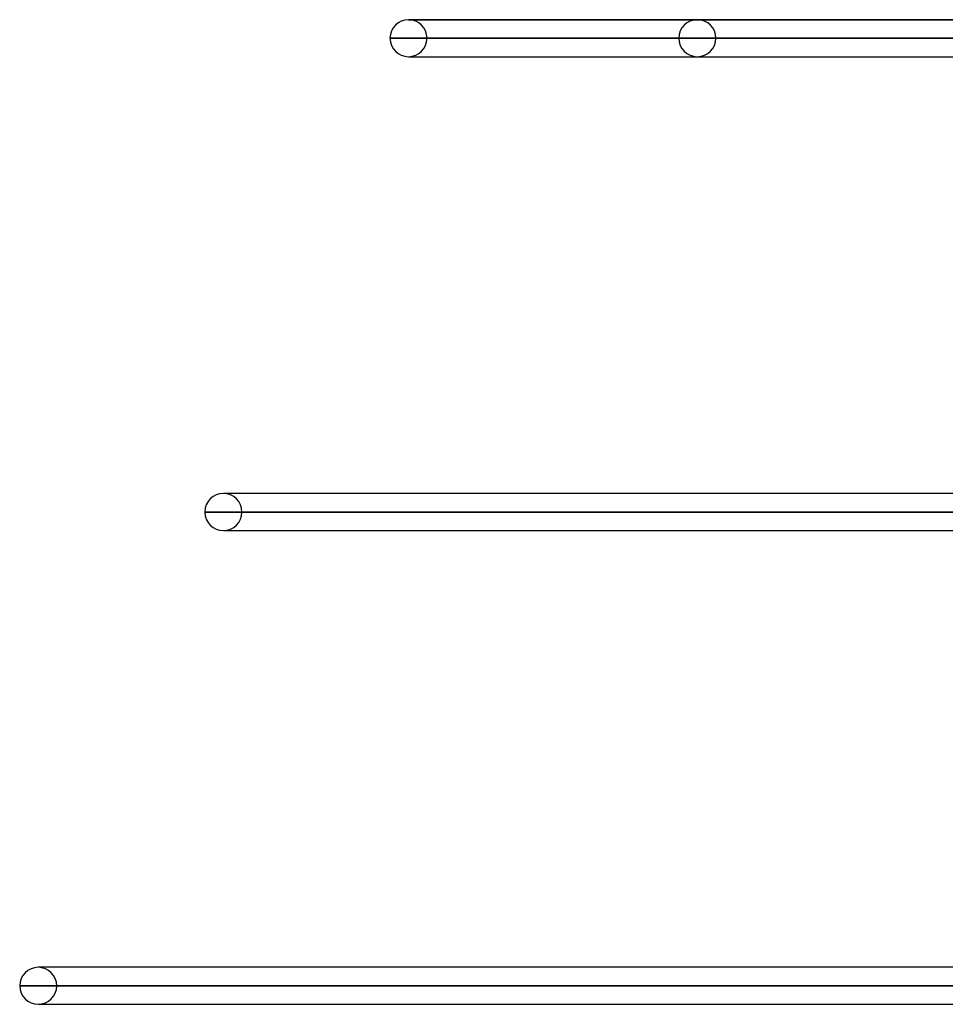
# Model space of a CAD drawing. Header units: millimetres. Extents: x -156 to 156, y -52 to 132.
# Tile 9 of 79: x -110 to -86, y 37 to 64. Entities that reach past the tile are written whole.
import ezdxf

# ---------------------------------------------------------------- set-up
doc = ezdxf.new("R2010")
doc.units = ezdxf.units.MM
doc.layers.add('MAIN-1', color=7, linetype='Continuous')

msp = doc.modelspace()

# ---------------------------------------------------------------- linework, layer by layer
at = {"layer": 'MAIN-1'}
for p, q in [((-99.888, 63.75), (-100, 63.75)), ((-100, 63.75), (-72.861, 63.75)), ((-72.669, 63.75), (-99.888, 63.75)), ((-67.151, 63.75), (-92.2, 63.75)), ((-92.2, 63.75), (-72.669, 63.75)), ((-100.5, 63.25), (-73.062, 63.25)), ((-73.08, 63.25), (-100.5, 63.25)), ((-72.446, 63.25), (-99.5, 63.25)), ((-99.5, 63.25), (-72.446, 63.25)), ((-92.7, 63.25), (-67.636, 63.25)), ((-67.636, 63.25), (-92.7, 63.25)), ((-66.928, 63.25), (-91.7, 63.25)), ((-91.7, 63.25), (-66.928, 63.25)), ((-100, 62.75), (-73.218, 62.75)), ((-100, 62.75), (-99.888, 62.75)), ((-99.888, 62.75), (-72.777, 62.75)), ((-92.2, 62.75), (-72.777, 62.75)), ((-92.2, 62.75), (-67.151, 62.75)), ((-104.882, 50.95), (-105, 50.95)), ((-76.477, 50.95), (-105, 50.95)), ((-76.328, 50.95), (-104.882, 50.95)), ((-105.5, 50.45), (-76.598, 50.45)), ((-76.615, 50.45), (-105.5, 50.45)), ((-75.852, 50.45), (-104.5, 50.45)), ((-104.5, 50.45), (-75.852, 50.45)), ((-105, 49.95), (-76.753, 49.95)), ((-105, 49.95), (-104.882, 49.95)), ((-104.882, 49.95), (-76.314, 49.95)), ((-109.876, 38.15), (-110, 38.15)), ((-80.013, 38.15), (-110, 38.15)), ((-79.865, 38.15), (-109.876, 38.15)), ((-110.5, 37.65), (-80.117, 37.65)), ((-80.123, 37.65), (-110.5, 37.65)), ((-79.389, 37.65), (-109.5, 37.65)), ((-109.5, 37.65), (-79.389, 37.65)), ((-110, 37.15), (-80.123, 37.15)), ((-110, 37.15), (-109.876, 37.15)), ((-109.876, 37.15), (-79.873, 37.15))]:
    msp.add_line(p, q, dxfattribs=at)
for centre, start, end in [((-100, 63.25), 90, 180), ((-100, 63.25), 0, 90), ((-92.2, 63.25), 0, 180), ((-100, 63.25), 180, 270), ((-100, 63.25), 270, 0), ((-92.2, 63.25), 180, 0), ((-105, 50.45), 90, 180), ((-105, 50.45), 0, 90), ((-105, 50.45), 180, 270), ((-105, 50.45), 270, 0), ((-110, 37.65), 90, 180), ((-110, 37.65), 0, 90), ((-110, 37.65), 180, 270), ((-110, 37.65), 270, 0)]:
    msp.add_arc(centre, 0.5, start, end, dxfattribs=at)

doc.saveas('drawing.dxf')
